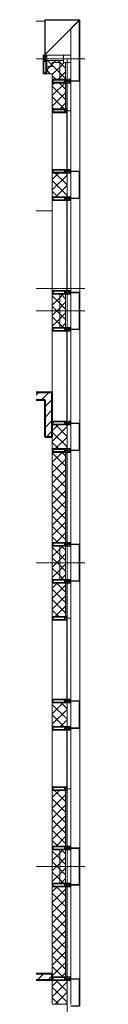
# Model space of a CAD drawing. Header units: millimetres. Extents: x 104173 to 188470, y 7718 to 222239.
# Tile 45 of 50: x 136425 to 136992, y 20340 to 33630. Entities that reach past the tile are written whole.
import ezdxf

# ---------------------------------------------------------------- set-up
doc = ezdxf.new("R2010")
doc.units = ezdxf.units.MM
doc.linetypes.add('ADSK_Линия сетки', pattern=[25, 20, -2.5, 0, -2.5])
doc.linetypes.add('Линия сетки', pattern=[25, 20, -2.5, 0, -2.5])
for name, color, linetype, lineweight in [('Импосты витража', 7, 'Continuous', 18), ('Колонны', 7, 'Continuous', 18), ('Оси', 7, 'Continuous', 9), ('Панели витража', 7, 'Continuous', 18), ('Стены', 7, 'Continuous', 18), ('Стены разрез', 7, 'Continuous', 40), ('Стены штриховка', 7, 'Continuous', 40), ('Элементы узлов', 7, 'Continuous', 18)]:
    doc.layers.add(name, color=color, linetype=linetype, lineweight=lineweight)
pattern_1 = [(45, (0, 0), (-70.71068, 70.71068), [])]
pattern_2 = [(45, (0, 0), (-70.71068, 70.71068), []), (135, (0, 0), (-70.71068, -70.71068), [])]

# ---------------------------------------------------------------- blocks, each defined once
blk = doc.blocks.new('135_SLK_K4_AR_rvt-1-МКСС_К4_L22_74_700_')
at = {"layer": 'Стены разрез', "lineweight": 9, "true_color": 0xaaaaaa}
h = blk.add_hatch(dxfattribs=at)
h.set_pattern_fill('FP_3', color=253, style=0, pattern_type=2)
h.set_pattern_definition(pattern_1)
h.paths.add_polyline_path([(136450, 28500), (136550, 28500), (136550, 28600), (134950, 28600), (134950, 28500), (135950, 28500)])
h = blk.add_hatch(dxfattribs=at)
h.set_pattern_fill('FP_3', color=253, style=0, pattern_type=2)
h.set_pattern_definition(pattern_1)
h.paths.add_polyline_path([(136550, 28000), (136550, 28500), (136450, 28500), (136450, 28000)])
h = blk.add_hatch(dxfattribs=at)
h.set_pattern_fill('FP_3', color=253, style=0, pattern_type=2)
h.set_pattern_definition(pattern_1)
h.paths.add_polyline_path([(136550, 20670), (136550, 20750), (132550, 20750), (132550, 20670), (135356, 20670)])
at = {"layer": 'Стены', "color": 253, "true_color": 0xaaaaaa}
for p, q in [((133950, 31050), (136550, 31050)), ((136550, 31050), (133951, 31050)), ((136150, 31050), (136550, 31050)), ((136550, 31050), (136150, 31050)), ((136550, 31050), (136550, 31050))]:
    blk.add_line(p, q, dxfattribs=at)
at = {"layer": 'Стены разрез', "color": 253, "true_color": 0xaaaaaa}
for p, q in [((136550, 28600), (134950, 28600)), ((136550, 28500), (136550, 28600)), ((135950, 28500), (136450, 28500)), ((136450, 28500), (136450, 28000)), ((136550, 28000), (136550, 28500)), ((136450, 28000), (136550, 28000)), ((136550, 20750), (132550, 20750)), ((136550, 20670), (136550, 20750)), ((132550, 20670), (136550, 20670))]:
    blk.add_line(p, q, dxfattribs=at)
blk = doc.blocks.new('A_OGR_PAN_Отлив - A_OGR_PAN_Отлив-6070778-МКСС_К4_L22_74_700_')
at = {"layer": 'Колонны', "color": 253, "lineweight": 5, "true_color": 0xaaaaaa}
blk.add_line((632.5, 120), (-632.5, 120), dxfattribs=at)
blk = doc.blocks.new('A_OGR_PAN_Отлив - A_OGR_PAN_Отлив-6070786-МКСС_К4_L22_74_700_')
at = {"layer": 'Колонны', "color": 253, "lineweight": 5, "true_color": 0xaaaaaa}
blk.add_line((807.5, 120), (-807.5, 120), dxfattribs=at)
blk = doc.blocks.new('A_OGR_PAN_Отлив - A_OGR_PAN_Отлив-6070770-МКСС_К4_L22_74_700_')
at = {"layer": 'Колонны', "color": 253, "lineweight": 5, "true_color": 0xaaaaaa}
blk.add_line((608, 120), (-608, 120), dxfattribs=at)
blk = doc.blocks.new('Rectangular Mullion - R_StandardFrame_50Wx250H-5816797-МКСС_К4_L22_74_700_')
at = {"layer": 'Импосты витража', "color": 253, "lineweight": 5, "true_color": 0xaaaaaa}
blk.add_line((136800, 32825), (136800, 33050), dxfattribs=at)
blk = doc.blocks.new('Rectangular Mullion - R_StandardFrame_50Wx250H-4879929-МКСС_К4_L22_74_700_')
at = {"layer": 'Импосты витража', "color": 253, "lineweight": 5, "true_color": 0xaaaaaa}
blk.add_line((136800, 18575), (136800, 19025), dxfattribs=at)
blk = doc.blocks.new('Rectangular Mullion - 50Wx250H-2623690-МКСС_К4_L22_74_700_')
at = {"layer": 'Элементы узлов', "color": 253, "lineweight": 5, "true_color": 0xaaaaaa}
for p, q in [((-25, 65), (-25, 250)), ((-25, 250), (0, 250)), ((-23, 237), (0, 237)), ((-23, 237), (-23, 74)), ((-15, 84), (-15, 237)), ((25, 250), (0, 250)), ((23, 237), (0, 237)), ((15, 84), (15, 237)), ((23, 237), (23, 74)), ((25, 65), (25, 250)), ((-14, 65), (-25, 65)), ((-24, 15), (-25, 14)), ((-25, 0), (-25, 14)), ((-22, 17), (-24, 17)), ((-24, 17), (-24, 15)), ((-23, 11), (-24, 15)), ((-23, 11), (-24, 10)), ((-24, 1), (-24, 10)), ((-24, 1), (-12, 1)), ((0, 84), (-23, 84)), ((-1, 74), (-23, 74)), ((-23, 10), (-22, 8)), ((-22, 17), (-22, 16)), ((-22, 16), (-21, 16)), ((-22, 8), (-22, 4)), ((-21, 4), (-22, 4)), ((-19, 18), (-21, 16)), ((-21, 4), (-21, 6)), ((-21, 6), (-14, 6)), ((-18, 17), (-19, 18)), ((-7, 17), (-18, 17)), ((-14, 71), (-14, 65)), ((-10, 71), (-14, 71)), ((-14, 6), (-14, 4)), ((-13, 4), (-14, 4)), ((-13, 8), (-11, 11)), ((-13, 8), (-12, 7)), ((-13, 4), (-12, 7)), ((-12, 9), (-12, 15)), ((-12, 15), (0, 15)), ((-12, 1), (-12, 7)), ((-10, 11), (-11, 11)), ((-10, 53), (-10, 71)), ((-9, 53), (-10, 53)), ((-10, 53), (-10, 17)), ((-10, 17), (-8, 17)), ((-10, 1), (-10, 11)), ((-5, 1), (-10, 1)), ((-9, 53), (-7, 55)), ((-9, 18), (-9, 23)), ((-8, 18), (-9, 18)), ((-9, 23), (-2, 30)), ((-8, 17), (-8, 18)), ((-7, 65), (-6, 67)), ((-7, 65), (-7, 55)), ((-7, 18), (-7, 17)), ((-3, 18), (-7, 18)), ((-4, 67), (-6, 67)), ((0, 8), (-5, 8)), ((-5, 1), (-5, 8)), ((-4, 67), (-3, 65)), ((-3, 65), (-3, 55)), ((-1, 53), (-3, 55)), ((-3, 18), (-3, 17)), ((-3, 17), (0, 17)), ((-2, 30), (0, 30)), ((0, 53), (-1, 53)), ((0, 84), (23, 84)), ((0, 53), (1, 53)), ((2, 30), (0, 30)), ((3, 17), (0, 17)), ((0, 15), (0, 17)), ((0, 15), (0, 17)), ((12, 15), (0, 15)), ((0, 0), (0, 8)), ((0, 8), (5, 8)), ((0, 0), (0, 8)), ((1, 74), (23, 74)), ((1, 53), (3, 55)), ((8, 23), (2, 30)), ((4, 67), (3, 65)), ((3, 65), (3, 55)), ((3, 18), (3, 17)), ((3, 18), (7, 18)), ((4, 67), (6, 67)), ((5, 1), (5, 8)), ((5, 1), (10, 1)), ((7, 65), (6, 67)), ((7, 65), (7, 55)), ((9, 53), (7, 55)), ((7, 18), (7, 17)), ((7, 17), (18, 17)), ((8, 18), (8, 18)), ((8, 17), (8, 18)), ((10, 17), (8, 17)), ((9, 53), (10, 53)), ((8, 18), (8, 23)), ((10, 71), (14, 71)), ((10, 53), (10, 71)), ((10, 53), (10, 17)), ((10, 11), (11, 11)), ((10, 1), (10, 11)), ((13, 8), (11, 11)), ((12, 9), (12, 15)), ((13, 8), (12, 7)), ((13, 4), (12, 7)), ((12, 1), (12, 7)), ((24, 1), (12, 1)), ((13, 4), (14, 4)), ((14, 71), (14, 65)), ((14, 65), (25, 65)), ((21, 6), (14, 6)), ((14, 6), (14, 4)), ((18, 17), (19, 18)), ((19, 18), (21, 16)), ((22, 16), (21, 16)), ((21, 4), (21, 6)), ((21, 4), (22, 4)), ((22, 17), (22, 16)), ((22, 17), (24, 17)), ((23, 10), (22, 8)), ((22, 8), (22, 4)), ((23, 11), (24, 15)), ((23, 11), (24, 10)), ((24, 17), (24, 15)), ((24, 15), (25, 14)), ((24, 1), (24, 10)), ((25, 0), (25, 14)), ((-25, 0), (0, 0)), ((25, 0), (0, 0))]:
    blk.add_line(p, q, dxfattribs=at)
for centre, start, end in [((-1, 73), 360, 90), ((1, 73), 90, 180)]:
    blk.add_arc(centre, 0.5, start, end, dxfattribs=at)
blk = doc.blocks.new('Rectangular Mullion - R_StandardFrame_50Wx250H-V39-МКСС_К4_L22_74_700_')
at = {"layer": 'Импосты витража', "color": 253, "lineweight": 5, "true_color": 0xaaaaaa}
for p, q in [((-25, 0), (-25, 250)), ((-25, 250), (25, 250)), ((25, 250), (25, 0)), ((0, 0), (-25, 0)), ((25, 0), (5, 0))]:
    blk.add_line(p, q, dxfattribs=at)
blk = doc.blocks.new('Rectangular Mullion - R_StandardFrame_50Wx250H-5802745-МКСС_К4_L22_74_700_')
at = {"layer": 'Импосты витража', "color": 253, "lineweight": 5, "true_color": 0xaaaaaa}
for p, q in [((-25, 0), (-25, 250)), ((-25, 250), (25, 250)), ((25, 250), (25, 0)), ((-5, 0), (-25, 0)), ((25, 0), (0, 0))]:
    blk.add_line(p, q, dxfattribs=at)
blk = doc.blocks.new('System Panel - A_PAN_Glass-5804312-МКСС_К4_L22_74_700_')
at = {"layer": 'Панели витража', "color": 253, "lineweight": 5, "true_color": 0xaaaaaa}
for p, q in [((607.5, 0), (-607.5, 0)), ((-607.5, 0), (-607.5, -55)), ((607.5, -55), (607.5, 0)), ((-607.5, -55), (607.5, -55))]:
    blk.add_line(p, q, dxfattribs=at)
blk = doc.blocks.new('Rectangular Mullion - R_StandardFrame_50Wx250H-V40-МКСС_К4_L22_74_700_')
at = {"layer": 'Импосты витража', "color": 253, "lineweight": 5, "true_color": 0xaaaaaa}
blk.add_line((136550, 28600), (136550, 29425), dxfattribs=at)
blk = doc.blocks.new('Rectangular Mullion - R_StandardFrame_50Wx250H-5816793-МКСС_К4_L22_74_700_')
at = {"layer": 'Импосты витража', "color": 253, "lineweight": 5, "true_color": 0xaaaaaa}
for p, q in [((-25, 0), (-25, 250)), ((-25, 250), (25, 250)), ((25, 250), (25, 0)), ((25, 0), (-25, 0))]:
    blk.add_line(p, q, dxfattribs=at)
blk = doc.blocks.new('System Panel - A_PAN_Glass-5804311-МКСС_К4_L22_74_700_')
at = {"layer": 'Панели витража', "color": 253, "lineweight": 5, "true_color": 0xaaaaaa}
for p, q in [((395, 0), (-395, 0)), ((-395, 0), (-395, -55)), ((395, -55), (395, 0)), ((-381, -55), (395, -55))]:
    blk.add_line(p, q, dxfattribs=at)
blk = doc.blocks.new('Rectangular Mullion - R_StandardFrame_50Wx250H-5804093-МКСС_К4_L22_74_700_')
at = {"layer": 'Импосты витража', "color": 253, "lineweight": 5, "true_color": 0xaaaaaa}
blk.add_line((136550, 31610), (136550, 32375), dxfattribs=at)
blk = doc.blocks.new('Rectangular Mullion - 50Wx250H-3927046-МКСС_К4_L22_74_700_')
at = {"layer": 'Элементы узлов', "color": 253, "lineweight": 5, "true_color": 0xaaaaaa}
for p, q in [((0, 250), (-25, 250)), ((-25, 250), (-25, 237)), ((-25, 65), (-25, 250)), ((-25, 250), (0, 250)), ((-23, 237), (0, 237)), ((-23, 237), (0, 237)), ((-23, 237), (-23, 74)), ((0, 237), (-15, 237)), ((-15, 237), (-15, 84)), ((-15, 84), (-15, 237)), ((25, 250), (0, 250)), ((25, 250), (0, 250)), ((15, 237), (0, 237)), ((0, 237), (23, 237)), ((23, 237), (0, 237)), ((15, 84), (15, 237)), ((15, 84), (15, 237)), ((23, 237), (23, 74)), ((25, 237), (25, 250)), ((25, 65), (25, 250)), ((-25, 74), (-25, 65)), ((-25, 65), (-25, 60)), ((-10, 65), (-25, 65)), ((-25, 65), (-25, 60)), ((-25, 65), (-10, 65)), ((-10, 65), (-25, 65)), ((0, 84), (-23, 84)), ((-23, 84), (-23, 74)), ((0, 84), (-23, 84)), ((-23, 74), (0, 74)), ((0, 74), (-23, 74)), ((-1, 74), (-23, 74)), ((-15, 84), (0, 84)), ((-10, 55), (-14, 55)), ((-14, 55), (-10, 55)), ((-10, 55), (-10, 65)), ((-10, 65), (-10, 55)), ((-10, 55), (-10, 65)), ((-10, 55), (0, 55)), ((0, 55), (-10, 55)), ((0, 84), (15, 84)), ((23, 84), (0, 84)), ((0, 84), (0, 74)), ((0, 84), (23, 84)), ((0, 74), (0, 84)), ((0, 74), (23, 74)), ((23, 74), (0, 74)), ((0, 55), (10, 55)), ((0, 55), (10, 55)), ((1, 74), (23, 74)), ((10, 65), (10, 55)), ((25, 65), (10, 65)), ((10, 55), (10, 65)), ((10, 65), (25, 65)), ((10, 65), (25, 65)), ((10, 55), (10, 65)), ((10, 55), (14, 55)), ((10, 55), (14, 55)), ((23, 74), (23, 84)), ((25, 65), (25, 74)), ((25, 65), (25, 60)), ((25, 60), (25, 65))]:
    blk.add_line(p, q, dxfattribs=at)
for centre, start, end in [((-14, 69), 218.9723, 270), ((-14, 69), 218.9723, 270), ((-14, 69), 218.9723, 270), ((14, 69), 270, 321.0277), ((14, 69), 270, 321.0277), ((14, 69), 270, 321.0277)]:
    blk.add_arc(centre, 14.1, start, end, dxfattribs=at)
blk = doc.blocks.new('Rectangular Mullion - R_InvisibleFrame_50Wx250H-3980528-МКСС_К4_L22_74_700_')
at = {"layer": 'Импосты витража', "color": 253, "lineweight": 5, "true_color": 0xaaaaaa}
for p, q in [((-25, 74), (-25, 237)), ((25, 237), (25, 74))]:
    blk.add_line(p, q, dxfattribs=at)
blk = doc.blocks.new('Rectangular Mullion - R_StandardFrame_50Wx250H-5802904-МКСС_К4_L22_74_700_')
at = {"layer": 'Импосты витража', "color": 253, "lineweight": 5, "true_color": 0xaaaaaa}
for p, q in [((-25, 0), (-25, 250)), ((-25, 250), (25, 250)), ((25, 250), (25, 0)), ((-5, 0), (-25, 0)), ((25, 0), (0, 0))]:
    blk.add_line(p, q, dxfattribs=at)
blk = doc.blocks.new('System Panel - A_PAN_Glass-5804313-МКСС_К4_L22_74_700_')
at = {"layer": 'Панели витража', "color": 253, "lineweight": 5, "true_color": 0xaaaaaa}
for p, q in [((545, 0), (-545, 0)), ((-545, 0), (-545, -55)), ((545, -55), (545, 0)), ((-531, -55), (545, -55))]:
    blk.add_line(p, q, dxfattribs=at)
blk = doc.blocks.new('Rectangular Mullion - R_StandardFrame_50Wx250H-5804063-МКСС_К4_L22_74_700_')
at = {"layer": 'Импосты витража', "color": 253, "lineweight": 5, "true_color": 0xaaaaaa}
blk.add_line((136550, 24460), (136550, 25525), dxfattribs=at)
blk = doc.blocks.new('Rectangular Mullion - R_StandardFrame_50Wx250H-5804033-МКСС_К4_L22_74_700_')
at = {"layer": 'Импосты витража', "color": 253, "lineweight": 5, "true_color": 0xaaaaaa}
blk.add_line((136800, 20340), (136800, 20660), dxfattribs=at)
blk = doc.blocks.new('System Panel - A_PAN_Glass-V41-МКСС_К4_L22_74_700_')
at = {"layer": 'Панели витража', "color": 253, "lineweight": 5, "true_color": 0xaaaaaa}
for p, q in [((395, 0), (-395, 0)), ((-395, 0), (-395, -55)), ((395, -55), (395, 0)), ((-395, -55), (381, -55))]:
    blk.add_line(p, q, dxfattribs=at)
blk = doc.blocks.new('Rectangular Mullion - R_StandardFrame_50Wx250H-V42-МКСС_К4_L22_74_700_')
at = {"layer": 'Импосты витража', "color": 253, "lineweight": 5, "true_color": 0xaaaaaa}
blk.add_line((136550, 19075), (136550, 20290), dxfattribs=at)
blk = doc.blocks.new('Quad Corner Mullion - Q_0_100_-50-7512949-МКСС_К4_L22_74_700_')
at = {"layer": 'Импосты витража', "color": 253, "lineweight": 5, "true_color": 0xaaaaaa}
for p, q in [((-100, 100), (0, 100)), ((-100, 0), (-100, 100)), ((0, 0), (-100, 0)), ((0, 100), (0, 0))]:
    blk.add_line(p, q, dxfattribs=at)
blk = doc.blocks.new('Rectangular Mullion - R_StandardFrame_50Wx250H-7511671-МКСС_К4_L22_74_700_')
at = {"layer": 'Импосты витража', "color": 253, "lineweight": 5, "true_color": 0xaaaaaa}
for p, q in [((-25, 0), (-25, 250)), ((-25, 250), (25, 250)), ((25, 250), (25, 0)), ((25, 0), (-25, 0))]:
    blk.add_line(p, q, dxfattribs=at)
blk = doc.blocks.new('Rectangular Mullion - R_StandardFrame_50Wx250H-5816798-МКСС_К4_L22_74_700_')
at = {"layer": 'Импосты витража', "color": 253, "lineweight": 5, "true_color": 0xaaaaaa}
blk.add_line((136700, 33150), (136475, 33150), dxfattribs=at)
blk = doc.blocks.new('A_SLK_PAN_Type1 - Прямой тип панели-6537349-МКСС_К4_L22_74_700_')
at = {"layer": 'Колонны', "lineweight": 5}
for p, q in [((-250, 120), (250, 120)), ((-250, 0), (-250, 120)), ((-245, 115), (-245, 0)), ((245, 115), (-245, 115)), ((245, 0), (245, 115)), ((250, 120), (250, 0)), ((-245, 0), (-250, 0)), ((250, 0), (245, 0))]:
    blk.add_line(p, q, dxfattribs=at)
blk = doc.blocks.new('A_SLK_PAN_Type1 - Прямой тип панели-6537341-МКСС_К4_L22_74_700_')
at = {"layer": 'Колонны', "lineweight": 5}
for p, q in [((-185, 120), (185, 120)), ((-185, 0), (-185, 120)), ((-180, 115), (-180, 0)), ((180, 115), (-180, 115)), ((180, 0), (180, 115)), ((185, 120), (185, 0)), ((-180, 0), (-185, 0)), ((185, 0), (180, 0))]:
    blk.add_line(p, q, dxfattribs=at)
blk = doc.blocks.new('A_OGR_PAN_Отлив - A_OGR_PAN_Отлив-6268756-МКСС_К4_L22_74_700_')
at = {"layer": 'Колонны', "color": 253, "lineweight": 5, "true_color": 0xaaaaaa}
blk.add_line((657.5, 460), (-657.5, 460), dxfattribs=at)
blk = doc.blocks.new('135_SLK_K4_AR_FCD_rvt-1-МКСС_К4_L22_74_700_')
at = {"layer": 'Стены разрез', "lineweight": 5, "true_color": 0xaaaaaa}
h = blk.add_hatch(dxfattribs=at)
h.set_pattern_fill('FP_4', color=253, style=0, pattern_type=2)
h.set_pattern_definition(pattern_2)
h.paths.add_polyline_path([(136475, 33000), (136550, 33000), (136550, 33050), (136700, 33050), (136700, 33080), (136475, 33080)])
h = blk.add_hatch(dxfattribs=at)
h.set_pattern_fill('FP_4', color=253, style=0, pattern_type=2)
h.set_pattern_definition(pattern_2)
h.paths.add_polyline_path([(136550, 32900), (136550, 33000), (136475, 33000), (136475, 32900)])
h = blk.add_hatch(dxfattribs=at)
h.set_pattern_fill('FP_4', color=253, style=0, pattern_type=2)
h.set_pattern_definition(pattern_2)
h.paths.add_polyline_path([(136550, 32825), (136650, 32825), (136650, 33050), (136550, 33050), (136550, 32900)])
h = blk.add_hatch(dxfattribs=at)
h.set_pattern_fill('FP_4', color=253, style=0, pattern_type=2)
h.set_pattern_definition(pattern_2)
h.paths.add_polyline_path([(136650, 32825), (136730, 32825), (136730, 33050), (136650, 33050)])
h = blk.add_hatch(dxfattribs=at)
h.set_pattern_fill('FP_4', color=253, style=0, pattern_type=2)
h.set_pattern_definition(pattern_2)
h.paths.add_polyline_path([(136614, 32415), (136716, 32415), (136716, 32423), (136726, 32423), (136726, 32425), (136730, 32425), (136730, 32775), (136550, 32775), (136550, 32425), (136563, 32425), (136563, 32415)])
h = blk.add_hatch(dxfattribs=at)
h.set_pattern_fill('FP_4', color=253, style=0, pattern_type=2)
h.set_pattern_definition(pattern_2)
h.paths.add_polyline_path([(136750, 31240), (136750, 31560), (136550, 31560), (136550, 31240)])
h = blk.add_hatch(dxfattribs=at)
h.set_pattern_fill('FP_4', color=253, style=0, pattern_type=2)
h.set_pattern_definition(pattern_2)
h.paths.add_polyline_path([(136650, 29475), (136650, 29925), (136550, 29925), (136550, 29475)])
h = blk.add_hatch(dxfattribs=at)
h.set_pattern_fill('FP_4', color=253, style=0, pattern_type=2)
h.set_pattern_definition(pattern_2)
h.paths.add_polyline_path([(136730, 29475), (136730, 29925), (136650, 29925), (136650, 29475)])
h = blk.add_hatch(dxfattribs=at)
h.set_pattern_fill('FP_4', color=253, style=0, pattern_type=2)
h.set_pattern_definition(pattern_2)
h.paths.add_polyline_path([(136750, 27840), (136750, 28160), (136550, 28160), (136550, 27840)])
h = blk.add_hatch(dxfattribs=at)
h.set_pattern_fill('FP_4', color=253, style=0, pattern_type=2)
h.set_pattern_definition(pattern_2)
h.paths.add_polyline_path([(136730, 26575), (136730, 27790), (136550, 27790), (136550, 26575)])
h = blk.add_hatch(dxfattribs=at)
h.set_pattern_fill('FP_4', color=253, style=0, pattern_type=2)
h.set_pattern_definition(pattern_2)
h.paths.add_polyline_path([(136650, 26075), (136650, 26525), (136550, 26525), (136550, 26075)])
h = blk.add_hatch(dxfattribs=at)
h.set_pattern_fill('FP_4', color=253, style=0, pattern_type=2)
h.set_pattern_definition(pattern_2)
h.paths.add_polyline_path([(136730, 26075), (136730, 26525), (136650, 26525), (136650, 26075)])
h = blk.add_hatch(dxfattribs=at)
h.set_pattern_fill('FP_4', color=253, style=0, pattern_type=2)
h.set_pattern_definition(pattern_2)
h.paths.add_polyline_path([(136614, 25565), (136716, 25565), (136716, 25573), (136726, 25573), (136726, 25575), (136730, 25575), (136730, 26025), (136550, 26025), (136550, 25575), (136563, 25575), (136563, 25565)])
h = blk.add_hatch(dxfattribs=at)
h.set_pattern_fill('FP_4', color=253, style=0, pattern_type=2)
h.set_pattern_definition(pattern_2)
h.paths.add_polyline_path([(136750, 24090), (136750, 24410), (136550, 24410), (136550, 24090)])
h = blk.add_hatch(dxfattribs=at)
h.set_pattern_fill('FP_4', color=253, style=0, pattern_type=2)
h.set_pattern_definition(pattern_2)
h.paths.add_polyline_path([(136550, 22475), (136730, 22475), (136730, 23225), (136726, 23225), (136726, 23227), (136716, 23227), (136716, 23235), (136563, 23235), (136563, 23225), (136550, 23225), (136550, 22956)])
h = blk.add_hatch(dxfattribs=at)
h.set_pattern_fill('FP_4', color=253, style=0, pattern_type=2)
h.set_pattern_definition(pattern_2)
h.paths.add_polyline_path([(136650, 21975), (136650, 22425), (136550, 22425), (136550, 21975)])
h = blk.add_hatch(dxfattribs=at)
h.set_pattern_fill('FP_4', color=253, style=0, pattern_type=2)
h.set_pattern_definition(pattern_2)
h.paths.add_polyline_path([(136730, 21975), (136730, 22425), (136650, 22425), (136650, 21975)])
h = blk.add_hatch(dxfattribs=at)
h.set_pattern_fill('FP_4', color=253, style=0, pattern_type=2)
h.set_pattern_definition(pattern_2)
h.paths.add_polyline_path([(136730, 20710), (136730, 21925), (136550, 21925), (136550, 20710)])
h = blk.add_hatch(dxfattribs=at)
h.set_pattern_fill('FP_4', color=253, style=0, pattern_type=2)
h.set_pattern_definition(pattern_2)
h.paths.add_polyline_path([(136750, 20340), (136750, 20660), (136550, 20660), (136550, 20340)])
at = {"layer": 'Колонны', "lineweight": 5}
for p, q in [((136920, 33630), (136450, 33630)), ((136450, 33630), (136450, 33150)), ((136455, 33150), (136455, 33625)), ((136455, 33625), (136920, 33625)), ((136915, 33625), (136800, 33510)), ((136920, 33625), (136915, 33625)), ((136915, 33625), (136915, 32805)), ((136920, 33625), (136920, 33630)), ((136920, 32800), (136920, 33625)), ((136455, 33160), (136915, 33620)), ((136800, 33510), (136800, 33150)), ((136450, 33150), (136455, 33150)), ((136800, 32805), (136800, 32800)), ((136915, 32805), (136800, 32805)), ((136800, 32800), (136920, 32800))]:
    blk.add_line(p, q, dxfattribs=at)
at = {"layer": 'Стены разрез', "color": 253, "lineweight": 9, "true_color": 0xaaaaaa}
for p, q in [((136700, 33080), (136475, 33080)), ((136475, 33080), (136475, 32900)), ((136700, 33050), (136700, 33080)), ((136730, 33050), (136700, 33050)), ((136730, 32825), (136730, 33050)), ((136475, 32900), (136550, 32900)), ((136550, 32900), (136550, 32825)), ((136550, 32825), (136730, 32825)), ((136550, 32775), (136550, 32425)), ((136800, 32775), (136550, 32775)), ((136800, 32400), (136800, 32775)), ((136745, 32400), (136800, 32400)), ((136550, 31560), (136550, 31240)), ((136750, 31560), (136550, 31560)), ((136750, 31240), (136750, 31560)), ((136550, 31240), (136750, 31240)), ((136550, 29925), (136550, 29475)), ((136730, 29925), (136550, 29925)), ((136730, 29475), (136730, 29925)), ((136550, 29475), (136730, 29475)), ((136550, 28160), (136550, 27840)), ((136750, 28160), (136550, 28160)), ((136750, 27840), (136750, 28160)), ((136550, 27840), (136750, 27840)), ((136550, 27790), (136550, 26575)), ((136800, 27790), (136550, 27790)), ((136800, 26575), (136800, 27790)), ((136550, 26575), (136800, 26575)), ((136550, 26525), (136550, 26075)), ((136730, 26525), (136550, 26525)), ((136730, 26075), (136730, 26525)), ((136550, 26075), (136730, 26075)), ((136550, 26025), (136550, 25575)), ((136800, 26025), (136550, 26025)), ((136800, 25550), (136800, 26025)), ((136745, 25550), (136800, 25550)), ((136550, 24410), (136550, 24090)), ((136750, 24410), (136550, 24410)), ((136750, 24090), (136750, 24410)), ((136550, 24090), (136750, 24090)), ((136550, 23225), (136550, 22475)), ((136800, 23250), (136745, 23250)), ((136800, 22475), (136800, 23250)), ((136550, 22475), (136800, 22475)), ((136550, 22425), (136550, 21975)), ((136730, 22425), (136550, 22425)), ((136730, 21975), (136730, 22425)), ((136550, 21975), (136730, 21975)), ((136550, 21925), (136550, 20710)), ((136800, 21925), (136550, 21925)), ((136800, 20710), (136800, 21925)), ((136550, 20710), (136800, 20710)), ((136550, 20660), (136550, 20340)), ((136750, 20660), (136550, 20660)), ((136750, 20340), (136750, 20660)), ((136550, 20340), (136750, 20340))]:
    blk.add_line(p, q, dxfattribs=at)
at = {"layer": 'Стены штриховка', "color": 253, "lineweight": 9, "true_color": 0xaaaaaa}
for p, q in [((136550, 33000), (136475, 33000)), ((136550, 33050), (136550, 33000)), ((136650, 33050), (136550, 33050)), ((136550, 33000), (136550, 33050)), ((136550, 33050), (136650, 33050)), ((136650, 32825), (136650, 33050)), ((136730, 32425), (136730, 32775)), ((136745, 32414), (136745, 32775)), ((136650, 29475), (136650, 29925)), ((136730, 26575), (136730, 27790)), ((136745, 26575), (136745, 27790)), ((136650, 26075), (136650, 26525)), ((136730, 25575), (136730, 26025)), ((136745, 25564), (136745, 26025)), ((136730, 22475), (136730, 23225)), ((136745, 22475), (136745, 23236)), ((136650, 21975), (136650, 22425)), ((136730, 20710), (136730, 21925)), ((136745, 20710), (136745, 21925))]:
    blk.add_line(p, q, dxfattribs=at)
at = {"layer": 'Импосты витража', "color": 253, "lineweight": 5, "true_color": 0xaaaaaa, "extrusion": (0, 0, -1)}
for name, p, rotation in [('Rectangular Mullion - 50Wx250H-2623690-МКСС_К4_L22_74_700_', (-136450, 33150), 180), ('Rectangular Mullion - R_StandardFrame_50Wx250H-7511671-МКСС_К4_L22_74_700_', (-136450, 33150), 180), ('Quad Corner Mullion - Q_0_100_-50-7512949-МКСС_К4_L22_74_700_', (-136800, 33150), 180), ('Rectangular Mullion - 50Wx250H-2623690-МКСС_К4_L22_74_700_', (-136800, 32800), 270), ('Rectangular Mullion - R_StandardFrame_50Wx250H-5816793-МКСС_К4_L22_74_700_', (-136800, 32800), 270), ('Rectangular Mullion - 50Wx250H-3927046-МКСС_К4_L22_74_700_', (-136800, 32400), 270), ('Rectangular Mullion - R_InvisibleFrame_50Wx250H-3980528-МКСС_К4_L22_74_700_', (-136800, 32400), 270), ('Rectangular Mullion - 50Wx250H-2623690-МКСС_К4_L22_74_700_', (-136800, 31585), 270), ('Rectangular Mullion - R_StandardFrame_50Wx250H-V39-МКСС_К4_L22_74_700_', (-136800, 31585), 270), ('Rectangular Mullion - 50Wx250H-2623690-МКСС_К4_L22_74_700_', (-136800, 31215), 270), ('Rectangular Mullion - R_StandardFrame_50Wx250H-5802904-МКСС_К4_L22_74_700_', (-136800, 31215), 270), ('Rectangular Mullion - 50Wx250H-2623690-МКСС_К4_L22_74_700_', (-136800, 29950), 270), ('Rectangular Mullion - R_StandardFrame_50Wx250H-V39-МКСС_К4_L22_74_700_', (-136800, 29950), 270), ('Rectangular Mullion - 50Wx250H-2623690-МКСС_К4_L22_74_700_', (-136800, 29450), 270), ('Rectangular Mullion - R_StandardFrame_50Wx250H-5802745-МКСС_К4_L22_74_700_', (-136800, 29450), 270), ('Rectangular Mullion - 50Wx250H-2623690-МКСС_К4_L22_74_700_', (-136800, 28185), 270), ('Rectangular Mullion - R_StandardFrame_50Wx250H-V39-МКСС_К4_L22_74_700_', (-136800, 28185), 270), ('Rectangular Mullion - 50Wx250H-2623690-МКСС_К4_L22_74_700_', (-136800, 27815), 270), ('Rectangular Mullion - R_StandardFrame_50Wx250H-5802904-МКСС_К4_L22_74_700_', (-136800, 27815), 270), ('Rectangular Mullion - 50Wx250H-2623690-МКСС_К4_L22_74_700_', (-136800, 26550), 270), ('Rectangular Mullion - R_StandardFrame_50Wx250H-V39-МКСС_К4_L22_74_700_', (-136800, 26550), 270), ('Rectangular Mullion - 50Wx250H-2623690-МКСС_К4_L22_74_700_', (-136800, 26050), 270), ('Rectangular Mullion - R_StandardFrame_50Wx250H-5802745-МКСС_К4_L22_74_700_', (-136800, 26050), 270), ('Rectangular Mullion - 50Wx250H-3927046-МКСС_К4_L22_74_700_', (-136800, 25550), 270), ('Rectangular Mullion - R_InvisibleFrame_50Wx250H-3980528-МКСС_К4_L22_74_700_', (-136800, 25550), 270), ('Rectangular Mullion - 50Wx250H-2623690-МКСС_К4_L22_74_700_', (-136800, 24435), 270), ('Rectangular Mullion - R_StandardFrame_50Wx250H-V39-МКСС_К4_L22_74_700_', (-136800, 24435), 270), ('Rectangular Mullion - 50Wx250H-2623690-МКСС_К4_L22_74_700_', (-136800, 24065), 270), ('Rectangular Mullion - R_StandardFrame_50Wx250H-5802904-МКСС_К4_L22_74_700_', (-136800, 24065), 270), ('Rectangular Mullion - 50Wx250H-3927046-МКСС_К4_L22_74_700_', (-136800, 23250), 270), ('Rectangular Mullion - R_InvisibleFrame_50Wx250H-3980528-МКСС_К4_L22_74_700_', (-136800, 23250), 270), ('Rectangular Mullion - 50Wx250H-2623690-МКСС_К4_L22_74_700_', (-136800, 22450), 270), ('Rectangular Mullion - R_StandardFrame_50Wx250H-V39-МКСС_К4_L22_74_700_', (-136800, 22450), 270), ('Rectangular Mullion - 50Wx250H-2623690-МКСС_К4_L22_74_700_', (-136800, 21950), 270), ('Rectangular Mullion - R_StandardFrame_50Wx250H-5802745-МКСС_К4_L22_74_700_', (-136800, 21950), 270), ('Rectangular Mullion - 50Wx250H-2623690-МКСС_К4_L22_74_700_', (-136800, 20685), 270), ('Rectangular Mullion - R_StandardFrame_50Wx250H-V39-МКСС_К4_L22_74_700_', (-136800, 20685), 270)]:
    blk.add_blockref(name, p, dxfattribs=dict(at, rotation=rotation))
at = {"layer": 'Импосты витража', "color": 253, "lineweight": 5, "true_color": 0xaaaaaa}
for name, p in [('Rectangular Mullion - R_StandardFrame_50Wx250H-5816798-МКСС_К4_L22_74_700_', (0, 0)), ('Rectangular Mullion - R_StandardFrame_50Wx250H-5816797-МКСС_К4_L22_74_700_', (0, 0)), ('Rectangular Mullion - R_StandardFrame_50Wx250H-5804093-МКСС_К4_L22_74_700_', (0, 0)), ('Rectangular Mullion - R_StandardFrame_50Wx250H-5804033-МКСС_К4_L22_74_700_', (0, 10900)), ('Rectangular Mullion - R_StandardFrame_50Wx250H-V42-МКСС_К4_L22_74_700_', (0, 10900)), ('Rectangular Mullion - R_StandardFrame_50Wx250H-4879929-МКСС_К4_L22_74_700_', (0, 10900)), ('Rectangular Mullion - R_StandardFrame_50Wx250H-V40-МКСС_К4_L22_74_700_', (0, 0)), ('Rectangular Mullion - R_StandardFrame_50Wx250H-5804033-МКСС_К4_L22_74_700_', (0, 7500)), ('Rectangular Mullion - R_StandardFrame_50Wx250H-4879929-МКСС_К4_L22_74_700_', (0, 7500)), ('Rectangular Mullion - R_StandardFrame_50Wx250H-5804063-МКСС_К4_L22_74_700_', (0, 0)), ('Rectangular Mullion - R_StandardFrame_50Wx250H-5804033-МКСС_К4_L22_74_700_', (0, 3750)), ('Rectangular Mullion - R_StandardFrame_50Wx250H-5804093-МКСС_К4_L22_74_700_', (0, -8335)), ('Rectangular Mullion - R_StandardFrame_50Wx250H-4879929-МКСС_К4_L22_74_700_', (0, 3400)), ('Rectangular Mullion - R_StandardFrame_50Wx250H-5804033-МКСС_К4_L22_74_700_', (0, 0))]:
    blk.add_blockref(name, p, dxfattribs=at)
at = {"layer": 'Колонны', "color": 253, "lineweight": 5, "true_color": 0xaaaaaa}
blk.add_blockref('A_OGR_PAN_Отлив - A_OGR_PAN_Отлив-6268756-МКСС_К4_L22_74_700_', (135793, 33150), dxfattribs=at)
for name, p, rotation in [('A_OGR_PAN_Отлив - A_OGR_PAN_Отлив-6070770-МКСС_К4_L22_74_700_', (136800, 32192), 269.9999999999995), ('A_SLK_PAN_Type1 - Прямой тип панели-6537341-МКСС_К4_L22_74_700_', (136800, 31400), 269.9999999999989), ('A_OGR_PAN_Отлив - A_OGR_PAN_Отлив-6070778-МКСС_К4_L22_74_700_', (136800, 30582), 269.9999999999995), ('A_SLK_PAN_Type1 - Прямой тип панели-6537349-МКСС_К4_L22_74_700_', (136800, 29700), 269.9999999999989), ('A_OGR_PAN_Отлив - A_OGR_PAN_Отлив-6070778-МКСС_К4_L22_74_700_', (136800, 28817), 269.9999999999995), ('A_SLK_PAN_Type1 - Прямой тип панели-6537341-МКСС_К4_L22_74_700_', (136800, 28000), 269.9999999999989), ('A_OGR_PAN_Отлив - A_OGR_PAN_Отлив-6070778-МКСС_К4_L22_74_700_', (136800, 27182), 269.9999999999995), ('A_SLK_PAN_Type1 - Прямой тип панели-6537349-МКСС_К4_L22_74_700_', (136800, 26300), 269.9999999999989), ('A_OGR_PAN_Отлив - A_OGR_PAN_Отлив-6070786-МКСС_К4_L22_74_700_', (136800, 25242), 269.9999999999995), ('A_SLK_PAN_Type1 - Прямой тип панели-6537341-МКСС_К4_L22_74_700_', (136800, 24250), 269.9999999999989), ('A_OGR_PAN_Отлив - A_OGR_PAN_Отлив-6070786-МКСС_К4_L22_74_700_', (136800, 23257), 269.9999999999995), ('A_SLK_PAN_Type1 - Прямой тип панели-6537349-МКСС_К4_L22_74_700_', (136800, 22200), 269.9999999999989), ('A_OGR_PAN_Отлив - A_OGR_PAN_Отлив-6070778-МКСС_К4_L22_74_700_', (136800, 21317), 269.9999999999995), ('A_SLK_PAN_Type1 - Прямой тип панели-6537341-МКСС_К4_L22_74_700_', (136800, 20500), 269.9999999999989)]:
    blk.add_blockref(name, p, dxfattribs=dict(at, rotation=rotation))
at = {"layer": 'Панели витража', "color": 253, "lineweight": 5, "true_color": 0xaaaaaa, "rotation": 270}
for name, p in [('System Panel - A_PAN_Glass-5804311-МКСС_К4_L22_74_700_', (136800, 32005)), ('System Panel - A_PAN_Glass-5804312-МКСС_К4_L22_74_700_', (136800, 30582)), ('System Panel - A_PAN_Glass-5804312-МКСС_К4_L22_74_700_', (136800, 28817)), ('System Panel - A_PAN_Glass-5804313-МКСС_К4_L22_74_700_', (136800, 25005)), ('System Panel - A_PAN_Glass-V41-МКСС_К4_L22_74_700_', (136800, 23645))]:
    blk.add_blockref(name, p, dxfattribs=at)

msp = doc.modelspace()

# ---------------------------------------------------------------- linework, layer by layer
at = {"layer": 'Оси', "linetype": 'ADSK_Линия сетки'}
for p, q in [((136991.6, 33100), (104991.1, 33100)), ((136991.6, 30000), (106261.1, 30000)), ((136991.6, 29700), (104991.1, 29700)), ((136991.6, 26300), (104991.1, 26300)), ((136991.6, 22200), (104991.1, 22200))]:
    msp.add_line(p, q, dxfattribs=at)
at = {"layer": 'Оси', "linetype": 'Линия сетки'}
msp.add_line((136750, 12025.7), (136750, 33100), dxfattribs=at)

# ---------------------------------------------------------------- block references
at = {"lineweight": 5}
for name in ['135_SLK_K4_AR_FCD_rvt-1-МКСС_К4_L22_74_700_', '135_SLK_K4_AR_rvt-1-МКСС_К4_L22_74_700_']:
    msp.add_blockref(name, (0, 0), dxfattribs=at)

doc.saveas('drawing.dxf')
